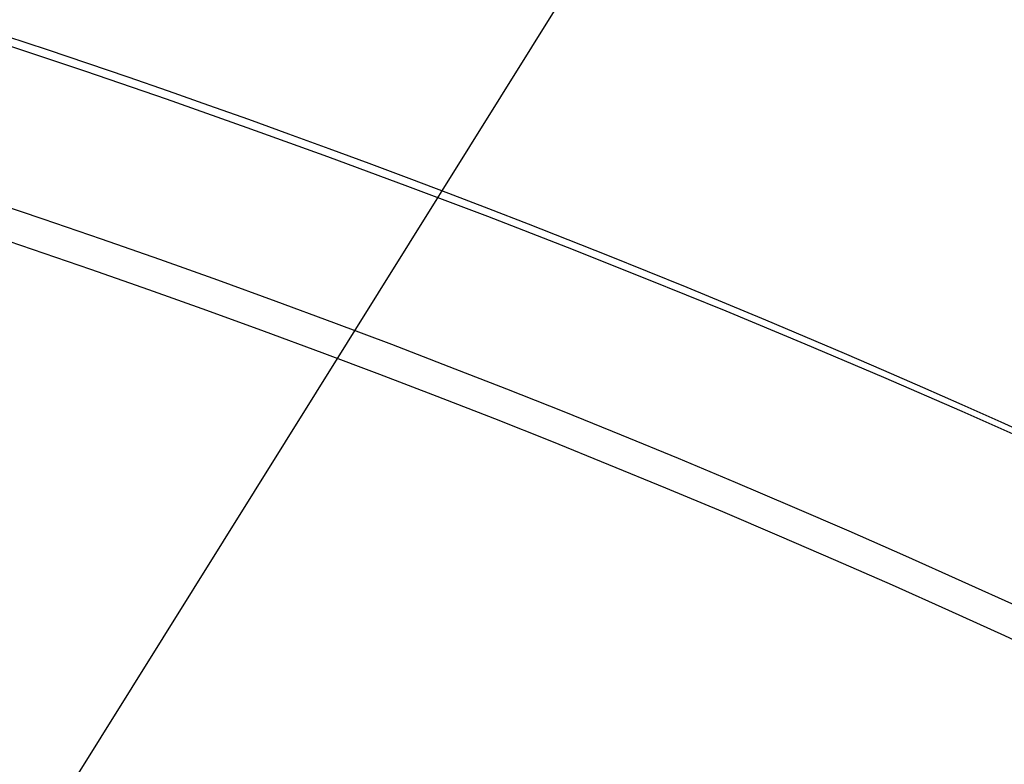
# Model space of a CAD drawing. Extents: x 12963 to 14406, y -2067 to -815.
# Tile 31 of 68: x 13696.84 to 13700.67, y -1579.08 to -1576.18. Entities that reach past the tile are written whole.
import ezdxf

# ---------------------------------------------------------------- set-up
doc = ezdxf.new("R2010")
doc.units = 0
doc.layers.get('0').update_dxf_attribs({"linetype": 'CONTINUOUS'})
doc.layers.add('COLOR', color=7, linetype='CONTINUOUS')
doc.layers.add('LUZ', color=7, linetype='CONTINUOUS')

msp = doc.modelspace()

# ---------------------------------------------------------------- linework, layer by layer
at = {"extrusion": (-0.224951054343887, -5.021987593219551e-14, 0.9743700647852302)}
msp.add_lwpolyline([(1579.050342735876, 13285.98414659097), (1578.539793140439, 13286.29311498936), (1578.031247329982, 13286.60677970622), (1577.524765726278, 13286.92512177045), (1577.020408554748, 13287.24812113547), (1576.518235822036, 13287.57575668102), (1576.018307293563, 13287.90800621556), (1575.520682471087, 13288.2448464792), (1575.025420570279, 13288.58625314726), (1574.532580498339, 13288.93220083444), (1574.042220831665, 13289.28266309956), (1573.554399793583, 13289.63761245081), (1573.069175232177, 13289.99702035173), (1572.586604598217, 13290.36085722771), (1572.106744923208, 13290.72909247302), (1571.629652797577, 13291.10169445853), (1571.155384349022, 13291.47863053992), (1570.683995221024, 13291.85986706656), (1570.215540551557, 13292.24536939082), (1569.750074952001, 13292.63510187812), (1569.287652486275, 13293.02902791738), (1568.828326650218, 13293.42710993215), (1568.372150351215, 13293.8293093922), (1567.919175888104, 13294.23558682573), (1567.469454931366, 13294.64590183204), (1567.023038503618, 13295.06021309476), (1566.579976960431, 13295.47847839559), (1566.140319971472, 13295.90065462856), (1565.704116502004, 13296.32669781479), (1565.271414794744, 13296.75656311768), (1564.842262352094, 13297.19020485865), (1564.41670591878, 13297.62757653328), (1563.99479146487, 13298.06863082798), (1563.57656416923, 13298.51331963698), (1563.162068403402, 13298.9615940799), (1562.751347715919, 13299.41340451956), (1562.344444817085, 13299.86870058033), (1561.941401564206, 13300.32743116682), (1561.542258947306, 13300.7895444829), (1561.147057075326, 13301.2549880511), (1560.755835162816, 13301.7237087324), (1560.368631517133, 13302.19565274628), (1559.985483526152, 13302.67076569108), (1559.606427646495, 13303.1489925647), (1559.231499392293, 13303.63027778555), (1558.860733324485, 13304.11456521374), (1558.494163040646, 13304.60179817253), (1558.131821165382, 13305.09191947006), (1557.773739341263, 13305.58487142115), (1557.419948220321, 13306.08059586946), (1557.070477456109, 13306.5790342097), (1556.725355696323, 13307.08012741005), (1556.384610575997, 13307.58381603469), (1556.048268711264, 13308.09004026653), (1555.716355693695, 13308.59873992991), (1555.388896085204, 13309.10985451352), (1555.065913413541, 13309.62332319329), (1554.747430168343, 13310.13908485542), (1554.433467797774, 13310.65707811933), (1554.124046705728, 13311.17724136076), (1553.81918624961, 13311.69951273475), (1553.518904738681, 13312.2238301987), (1553.223219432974, 13312.7501315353), (1552.932146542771, 13313.27835437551), (1552.645701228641, 13313.80843622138), (1552.36389760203, 13314.34031446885), (1552.086748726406, 13314.87392643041), (1551.814266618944, 13315.40920935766), (1551.546462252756, 13315.94610046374), (1551.283345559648, 13316.48453694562), (1551.024925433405, 13317.02445600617), (1550.7712097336, 13317.56579487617), (1550.522205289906, 13318.10849083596), (1550.277917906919, 13318.65248123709), (1550.038352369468, 13319.19770352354), (1549.80351244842, 13319.74409525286), (1549.573400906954, 13320.29159411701), (1549.348019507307, 13320.8401379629), (1549.127369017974, 13321.38966481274), (1548.911449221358, 13321.94011288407), (1548.700258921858, 13322.49142060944), (1548.493795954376, 13323.04352665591), (1548.292057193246, 13323.59636994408), (1548.095038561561, 13324.14988966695), (1547.902735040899, 13324.70402530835), (1547.715140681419, 13325.25871666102), (1547.532248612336, 13325.81390384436), (1547.354051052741, 13326.36952732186), (1547.180539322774, 13326.92552791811), (1547.011703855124, 13327.48184683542), (1546.847534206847, 13328.03842567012), (1546.688019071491, 13328.59520642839), (1546.533146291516, 13329.15213154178), (1546.38290287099, 13329.70914388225), (1546.237274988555, 13330.26618677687), (1546.096248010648, 13330.82320402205), (1545.959806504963, 13331.38013989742), (1545.827934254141, 13331.93693917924), (1545.700614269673, 13332.49354715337), (1545.57782880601, 13333.04990962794), (1545.459559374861, 13333.6059729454), (1545.345786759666, 13334.16168399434), (1545.236491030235, 13334.71699022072), (1545.131651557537, 13335.27183963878), (1545.031247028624, 13335.82618084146), (1544.935255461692, 13336.37996301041), (1544.843654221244, 13336.93313592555), (1544.756420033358, 13337.48564997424), (1544.673529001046, 13338.03745615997), (1544.594956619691, 13338.5885061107), (1544.520677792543, 13339.13875208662), (1544.450666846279, 13339.68814698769), (1544.384897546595, 13340.2366443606), (1544.323343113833, 13340.78419840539), (1544.265976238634, 13341.33076398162), (1544.21276909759, 13341.87629661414), (1544.163693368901, 13342.42075249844), (1544.118720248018, 13342.96408850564), (1544.077820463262, 13343.506262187), (1544.040964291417, 13344.04723177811), (1544.008121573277, 13344.58695620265), (1543.979261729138, 13345.12539507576), (1543.95435377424, 13345.66250870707), (1543.933366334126, 13346.19825810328), (1543.91626765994, 13346.73260497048), (1543.90302564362, 13347.26551171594), (1543.893607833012, 13347.79694144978), (1543.887981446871, 13348.32685798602), (1543.886113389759, 13348.8552258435), (1543.887912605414, 13349.37376676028), (1543.893331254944, 13349.89379999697), (1543.902400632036, 13350.41529203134), (1543.915151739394, 13350.93820868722), (1543.931615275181, 13351.46251513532), (1543.951821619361, 13351.98817589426), (1543.975800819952, 13352.51515483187), (1544.003582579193, 13353.04341516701), (1544.035196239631, 13353.57291947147), (1544.070670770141, 13354.10362967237), (1544.110034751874, 13354.6355070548), (1544.153316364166, 13355.16851226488), (1544.200543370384, 13355.7026053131), (1544.25174310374, 13356.23774557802), (1544.306942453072, 13356.77389181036), (1544.36616784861, 13357.3110021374), (1544.429445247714, 13357.84903406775), (1544.496800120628, 13358.38794449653), (1544.568257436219, 13358.92768971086), (1544.643841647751, 13359.46822539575), (1544.723576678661, 13360.00950664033), (1544.807485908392, 13360.55148794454), (1544.895592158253, 13361.09412322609), (1544.987917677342, 13361.63736582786), (1545.084484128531, 13362.18116852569), (1545.185312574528, 13362.72548353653), (1545.290423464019, 13363.27026252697), (1545.399836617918, 13363.81545662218), (1545.513571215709, 13364.36101641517), (1545.631645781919, 13364.90689197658), (1545.754078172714, 13365.45303286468), (1545.880885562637, 13365.99938813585), (1546.012084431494, 13366.54590635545), (1546.147690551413, 13367.09253560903), (1546.287718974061, 13367.63922351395), (1546.432184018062, 13368.18591723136), (1546.581099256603, 13368.73256347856), (1546.73447750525, 13369.27910854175), (1546.892330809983, 13369.82549828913), (1547.054670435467, 13370.37167818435), (1547.221506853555, 13370.91759330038), (1547.392849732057, 13371.46318833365), (1547.568707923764, 13372.00840761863), (1547.749089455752, 13372.55319514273), (1547.934001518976, 13373.09749456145), (1548.123450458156, 13373.64124921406), (1548.317441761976, 13374.1844021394), (1548.515980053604, 13374.72689609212), (1548.719069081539, 13375.26867355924), (1548.926711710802, 13375.80967677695), (1549.138909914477, 13376.34984774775), (1549.355664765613, 13376.8891282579), (1549.576976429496, 13377.42745989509), (1549.802844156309, 13377.96478406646), (1550.033266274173, 13378.5010420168), (1550.268240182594, 13379.03617484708), (1550.507762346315, 13379.57012353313), (1550.751828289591, 13380.10282894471), (1551.00043259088, 13380.63423186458), (1551.253568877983, 13381.16427300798), (1551.511229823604, 13381.6928930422), (1551.773407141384, 13382.22003260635), (1552.040091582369, 13382.74563233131), (1552.311272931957, 13383.26963285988), (1552.586940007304, 13383.79197486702), (1552.86708065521, 13384.31259908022), (1553.151681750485, 13384.83144630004), (1553.440729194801, 13385.34845742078), (1553.734207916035, 13385.8635734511), (1554.032101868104, 13386.37673553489), (1554.334394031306, 13386.88788497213), (1554.641066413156, 13387.39696323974), (1554.952100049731, 13387.9039120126), (1555.267475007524, 13388.40867318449), (1555.587170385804, 13388.91118888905), (1555.911164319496, 13389.41140152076), (1556.239433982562, 13389.90925375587), (1556.571955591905, 13390.40468857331), (1556.908704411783, 13390.89764927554), (1557.249654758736, 13391.38807950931), (1557.594780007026, 13391.87592328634), (1557.94405259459, 13392.36112500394), (1558.297444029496, 13392.84362946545), (1558.654924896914, 13393.32338190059), (1559.016464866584, 13393.80032798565), (1559.38203270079, 13394.2744138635), (1559.751596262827, 13394.74558616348), (1560.12512252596, 13395.21379202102), (1560.502577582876, 13395.67897909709), (1560.883926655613, 13396.14109559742), (1561.269134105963, 13396.60009029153), (1561.658163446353, 13397.05591253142), (1562.050977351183, 13397.50851227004), (1562.447537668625, 13397.95784007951), (1562.847805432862, 13398.403847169), (1563.251740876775, 13398.84648540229), (1563.659303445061, 13399.28570731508), (1564.070451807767, 13399.72146613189), (1564.485143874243, 13400.15371578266), (1564.903336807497, 13400.58241091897), (1565.324987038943, 13401.0075069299), (1565.750050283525, 13401.42895995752), (1566.178481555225, 13401.84672691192), (1566.610235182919, 13402.26076548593), (1567.045264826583, 13402.67103416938), (1567.483523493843, 13403.0774922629), (1567.924963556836, 13403.48009989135), (1568.369536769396, 13403.87881801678), (1568.817194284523, 13404.27360845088), (1569.267886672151, 13404.6644338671), (1569.721563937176, 13405.05125781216), (1570.178175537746, 13405.43404471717), (1570.637670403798, 13405.81275990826), (1571.099996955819, 13406.18736961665), (1571.565103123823, 13406.55784098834), (1572.032936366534, 13406.9241420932), (1572.503443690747, 13407.28624193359), (1572.976571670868, 13407.64411045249), (1573.452266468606, 13407.99771854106), (1573.930473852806, 13408.34703804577), (1574.411139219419, 13408.69204177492), (1574.894207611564, 13409.03270350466), (1575.379623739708, 13409.36899798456), (1575.867332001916, 13409.70090094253), (1576.357276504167, 13410.02838908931), (1576.849401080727, 13410.3514401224), (1577.343649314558, 13410.67003272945), (1577.839964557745, 13410.98414659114)], dxfattribs=at)
at = {"extrusion": (-0.2249510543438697, 2.144614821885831e-14, 0.9743700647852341)}
msp.add_lwpolyline([(1579.357341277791, 13410.63037576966), (1578.843227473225, 13410.32278646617), (1578.33109990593, 13410.01044587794), (1577.821019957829, 13409.6933725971), (1577.31304882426, 13409.37158631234), (1576.807247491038, 13409.04510780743), (1576.303676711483, 13408.7139589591), (1575.80239698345, 13408.37816273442), (1575.303468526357, 13408.03774318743), (1574.806951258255, 13407.69272545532), (1574.312904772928, 13407.34313575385), (1573.821388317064, 13406.9890013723), (1573.332460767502, 13406.63035066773), (1572.846180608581, 13406.26721305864), (1572.362605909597, 13405.89961901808), (1571.881794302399, 13405.52760006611), (1571.403802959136, 13405.15118876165), (1570.928688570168, 13404.77041869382), (1570.456507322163, 13404.38532447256), (1569.987314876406, 13403.99594171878), (1569.521166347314, 13403.60230705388), (1569.058116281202, 13403.20445808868), (1568.598218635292, 13402.80243341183), (1568.141526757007, 13402.39627257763), (1567.688093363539, 13401.98601609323), (1567.237970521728, 13401.57170540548), (1566.791209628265, 13401.15338288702), (1566.34786139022, 13400.73109182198), (1565.907975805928, 13400.30487639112), (1565.471602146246, 13399.87478165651), (1565.038788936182, 13399.4408535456), (1564.609583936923, 13399.00313883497), (1564.184034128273, 13398.5616851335), (1563.762185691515, 13398.11654086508), (1563.344083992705, 13397.66775525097), (1562.929773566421, 13397.21537829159), (1562.519298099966, 13396.75946074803), (1562.11270041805, 13396.30005412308), (1561.71002246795, 13395.83721064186), (1561.311305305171, 13395.37098323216), (1560.916589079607, 13394.90142550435), (1560.525913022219, 13394.42859173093), (1560.139315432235, 13393.95253682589), (1559.756833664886, 13393.47331632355), (1559.37850411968, 13392.99098635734), (1559.004362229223, 13392.50560363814), (1558.634442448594, 13392.01722543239), (1558.268778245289, 13391.52590954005), (1557.90740208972, 13391.03171427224), (1557.550345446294, 13390.53469842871), (1557.197638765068, 13390.03492127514), (1556.849311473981, 13389.53244252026), (1556.50539197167, 13389.02732229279), (1556.165907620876, 13388.51962111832), (1555.830884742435, 13388.00939989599), (1555.50034860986, 13387.49671987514), (1555.174323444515, 13386.98164263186), (1554.852832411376, 13386.46423004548), (1554.53589761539, 13385.944544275), (1554.223540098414, 13385.42264773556), (1553.915779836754, 13384.89860307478), (1553.61263573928, 13384.37247314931), (1553.314125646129, 13383.8443210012), (1553.02026632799, 13383.31420983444), (1552.731073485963, 13382.78220299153), (1552.44656175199, 13382.24836393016), (1552.166744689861, 13381.71275619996), (1551.891634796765, 13381.17544341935), (1551.621243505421, 13380.63648925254), (1551.355581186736, 13380.09595738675), (1551.094657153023, 13379.55391150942), (1550.838479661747, 13379.01041528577), (1550.587055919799, 13378.46553233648), (1550.340392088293, 13377.91932621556), (1550.098493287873, 13377.37186038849), (1549.861363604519, 13376.82319821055), (1549.629006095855, 13376.27340290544), (1549.401422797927, 13375.72253754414), (1549.178614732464, 13375.17066502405), (1548.960581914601, 13374.61784804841), (1548.747323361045, 13374.06414910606), (1548.538837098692, 13373.50963045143), (1548.335120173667, 13372.95435408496), (1548.136168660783, 13372.39838173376), (1547.941977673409, 13371.84177483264), (1547.752541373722, 13371.28459450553), (1547.567852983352, 13370.7269015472), (1547.38790479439, 13370.16875640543), (1547.212688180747, 13369.61021916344), (1547.042193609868, 13369.05134952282), (1546.876410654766, 13368.49220678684), (1546.715328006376, 13367.93284984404), (1546.558933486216, 13367.37333715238), (1546.407214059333, 13366.81372672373), (1546.260155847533, 13366.25407610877), (1546.117744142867, 13365.69444238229), (1545.979963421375, 13365.13488212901), (1545.846797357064, 13364.57545142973), (1545.718228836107, 13364.01620584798), (1545.594239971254, 13363.45720041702), (1545.474812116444, 13362.89848962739), (1545.359925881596, 13362.34012741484), (1545.249561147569, 13361.78216714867), (1545.143697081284, 13361.22466162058), (1545.042312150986, 13360.66766303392), (1544.945384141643, 13360.11122299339), (1544.852890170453, 13359.55539249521), (1544.764806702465, 13359.0002219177), (1544.681109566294, 13358.44576101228), (1544.601773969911, 13357.892058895), (1544.526774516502, 13357.33916403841), (1544.456085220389, 13356.78712426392), (1544.38967952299, 13356.2359867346), (1544.327530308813, 13355.68579794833), (1544.269609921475, 13355.13660373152), (1544.215890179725, 13354.58844923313), (1544.166342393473, 13354.04137891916), (1544.120937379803, 13353.49543656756), (1544.079645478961, 13352.95066526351), (1544.042436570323, 13352.40710739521), (1544.009280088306, 13351.86480464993), (1543.980145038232, 13351.32379801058), (1543.955000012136, 13350.7841277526), (1543.933813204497, 13350.24583344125), (1543.91655242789, 13349.70895392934), (1543.903185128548, 13349.17352735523), (1543.89367840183, 13348.63959114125), (1543.887999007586, 13348.10718199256), (1543.886113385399, 13347.57633589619), (1543.887865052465, 13347.06469261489), (1543.893140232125, 13346.55159596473), (1543.901968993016, 13346.03707813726), (1543.914381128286, 13345.52117194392), (1543.93040614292, 13345.00391081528), (1543.950073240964, 13344.48532880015), (1543.973411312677, 13343.96546056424), (1544.000448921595, 13343.44434138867), (1544.031214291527, 13342.92200716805), (1544.06573529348, 13342.39849440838), (1544.104039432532, 13341.87384022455), (1544.146153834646, 13341.34808233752), (1544.192105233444, 13340.82125907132), (1544.241919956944, 13340.29340934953), (1544.295623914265, 13339.76457269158), (1544.353242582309, 13339.23478920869), (1544.414800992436, 13338.70409959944), (1544.480323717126, 13338.17254514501), (1544.54983485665, 13337.64016770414), (1544.623358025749, 13337.1070097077), (1544.700916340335, 13336.5731141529), (1544.78253240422, 13336.0385245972), (1544.868228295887, 13335.50328515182), (1544.958025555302, 13334.96744047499), (1545.051945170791, 13334.43103576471), (1545.150007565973, 13333.89411675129), (1545.252232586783, 13333.35672968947), (1545.358639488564, 13332.81892135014), (1545.46924692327, 13332.28073901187), (1545.584072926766, 13331.74223045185), (1545.703134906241, 13331.2034439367), (1545.826449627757, 13330.66442821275), (1545.954033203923, 13330.12523249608), (1546.08590108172, 13329.58590646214), (1546.222068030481, 13329.0465002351), (1546.36254813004, 13328.5070643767), (1546.507354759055, 13327.96764987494), (1546.656500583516, 13327.42830813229), (1546.80999754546, 13326.88909095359), (1546.967856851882, 13326.35005053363), (1547.130088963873, 13325.8112394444), (1547.296703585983, 13325.27271062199), (1547.467709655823, 13324.73451735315), (1547.643115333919, 13324.19671326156), (1547.822927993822, 13323.65935229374), (1548.007154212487, 13323.1224887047), (1548.195799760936, 13322.58617704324), (1548.388869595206, 13322.05047213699), (1548.586367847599, 13321.51542907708), (1548.788297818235, 13320.98110320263), (1548.994661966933, 13320.44755008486), (1549.20546190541, 13319.914825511), (1549.420698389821, 13319.38298546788), (1549.640371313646, 13318.8520861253), (1549.864479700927, 13318.32218381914), (1550.093021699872, 13317.79333503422), (1550.325994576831, 13317.26559638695), (1550.563394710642, 13316.73902460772), (1550.805217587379, 13316.21367652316), (1551.051457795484, 13315.68960903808), (1551.302109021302, 13315.16687911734), (1551.557164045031, 13314.64554376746), (1551.816614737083, 13314.12566001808), (1552.080452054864, 13313.60728490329), (1552.348666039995, 13313.09047544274), (1552.62124581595, 13312.57528862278), (1552.898179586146, 13312.06178137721), (1553.179454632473, 13311.55001056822), (1553.465057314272, 13311.040032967), (1553.754973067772, 13310.5319052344), (1554.049186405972, 13310.02568390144), (1554.347680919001, 13309.52142534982), (1554.650439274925, 13309.01918579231), (1554.957443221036, 13308.51902125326), (1555.268673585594, 13308.02098754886), (1555.584110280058, 13307.5251402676), (1555.903732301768, 13307.03153475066), (1556.227517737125, 13306.54022607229), (1556.555443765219, 13306.05126902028), (1556.887486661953, 13305.56471807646), (1557.223621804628, 13305.08062739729), (1557.563823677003, 13304.59905079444), (1557.90806587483, 13304.12004171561), (1558.256321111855, 13303.6436532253), (1558.608561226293, 13303.16993798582), (1558.964757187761, 13302.69894823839), (1559.324879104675, 13302.23073578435), (1559.688896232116, 13301.76535196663), (1560.056776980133, 13301.30284765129), (1560.428488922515, 13300.8432732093), (1560.803998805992, 13300.38667849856), (1561.183272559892, 13299.93311284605), (1561.566275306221, 13299.48262503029), (1561.952971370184, 13299.035263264), (1562.34332429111, 13298.59107517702), (1562.737296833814, 13298.15010779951), (1563.134851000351, 13297.71240754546), (1563.535948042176, 13297.27802019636), (1563.940548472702, 13296.84699088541), (1564.348612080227, 13296.41936408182), (1564.760097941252, 13295.99518357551), (1565.174964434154, 13295.57449246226), (1565.593169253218, 13295.15733312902), (1566.014669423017, 13294.74374723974), (1566.439421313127, 13294.33377572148), (1566.867380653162, 13293.92745875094), (1567.298502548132, 13293.52483574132), (1567.732741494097, 13293.12594532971), (1568.170051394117, 13292.73082536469), (1568.610385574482, 13292.33951289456), (1569.053696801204, 13291.95204415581), (1569.499937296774, 13291.56845456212), (1569.949058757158, 13291.18877869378), (1570.401012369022, 13290.81305028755), (1570.855748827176, 13290.44130222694), (1571.313218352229, 13290.07356653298), (1571.773370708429, 13289.70987435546), (1572.236155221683, 13289.35025596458), (1572.701520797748, 13288.99474074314), (1573.16941594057, 13288.64335717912), (1573.639788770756, 13288.29613285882), (1574.112587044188, 13287.95309446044), (1574.587758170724, 13287.61426774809), (1575.065249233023, 13287.27967756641), (1575.545007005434, 13286.94934783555), (1576.026977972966, 13286.62330154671), (1576.511108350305, 13286.30156075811), (1576.997344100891, 13285.98414659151)], dxfattribs=at)
msp.add_lwpolyline([(13700.80500075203, -1577.841724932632), (13700.50108920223, -1577.706982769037), (13700.196115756, -1577.574645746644), (13699.89010095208, -1577.444721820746), (13699.58306532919, -1577.317218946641), (13699.27502942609, -1577.192145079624), (13698.9660137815, -1577.06950817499), (13698.65603893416, -1576.949316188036), (13698.34512542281, -1576.831577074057), (13698.03329378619, -1576.716298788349), (13697.72056456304, -1576.603489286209), (13697.40695829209, -1576.493156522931), (13697.09249551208, -1576.385308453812), (13696.77719676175, -1576.279953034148)])
at = {"extrusion": (0, 0, -1)}
for centre, radius, start, end in [((-13684.04743158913, -1614.828569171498, -259.6250029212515), 65.00000000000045, 329.9999999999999, 149.9999999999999), ((-13684.04743158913, -1614.828569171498, -89.37470231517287), 70.9424557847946, 330.0000000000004, 150.0000000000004), ((-13684.04743158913, -1614.828569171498, -46.50000292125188), 70.9424557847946, 330.0000000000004, 150.0000000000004), ((-13684.04743158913, -1614.828569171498, -259.6250029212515), 64, 330.0000000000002, 150.0000000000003), ((-13684.04743158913, -1614.828569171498, -88.12500292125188), 52.09123273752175, 330.0000000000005, 150.0000000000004), ((-13684.04743158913, -1614.828569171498, -62.12500292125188), 47.03455676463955, 330.0000000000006, 150.0000000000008), ((-13684.04743158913, -1614.828569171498, -199.6250029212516), 39.9999999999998, 330.0000000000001, 150.0000000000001)]:
    msp.add_arc(centre, radius, start, end, dxfattribs=at)
for centre, radius, start, end in [((13684.04743158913, -1614.828569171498, 89.37470231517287), 73.2424557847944, 29.99999999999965, 209.9999999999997), ((13684.04743158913, -1614.828569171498, 46.50000292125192), 71.74245578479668, 52.49999999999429, 187.5000000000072), ((13684.04743163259, -1614.828569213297, 88.63012703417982), 71.44457953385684, 30.00000004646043, 209.9999999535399), ((13684.04743158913, -1614.828569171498, 89.05580518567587), 71.21139006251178, 29.99999999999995, 210.0000000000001), ((13684.04743158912, -1614.828569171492, 88.1250029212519), 70.93945536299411, 74.99999999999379, 165.0000000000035), ((13684.04743158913, -1614.828569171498, 245.6831232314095), 65.00000000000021, 29.99999999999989, 209.9999999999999), ((13684.04743158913, -1614.828569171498, 245.6831232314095), 64.00000000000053, 29.99999999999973, 209.9999999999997), ((13684.04743158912, -1614.828569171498, 211.3914713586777), 58.0132689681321, 29.99999999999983, 210), ((13684.04743158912, -1614.828569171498, 212.0545527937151), 57.26209357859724, 30.00000000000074, 209.9999999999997), ((13684.04743158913, -1614.828569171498, 67.12500292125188), 53.58193971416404, 29.99999999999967, 209.9999999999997), ((13684.04743158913, -1614.828569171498, 65.62055118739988), 53.58193971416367, 29.99999999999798, 209.999999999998), ((13684.04743158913, -1614.828569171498, 67.12500292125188), 52.0912327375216, 29.99999999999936, 209.9999999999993), ((13684.04743158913, -1614.828569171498, 77.62500292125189), 52.09123273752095, 29.99999999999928, 209.9999999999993), ((13684.04743158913, -1614.828569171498, 105.1250029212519), 43.81815874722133, 30.00000000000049, 210.0000000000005), ((13684.04743158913, -1614.828569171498, 52.53957701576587), 42.50584972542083, 30.00000000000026, 210.0000000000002), ((13684.04743158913, -1614.828569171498, 51.125002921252), 40.62840747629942, 59.99999999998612, 90.00000000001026), ((13684.04743158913, -1614.828569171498, 200.6250029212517), 39.87443803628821, 30.00000000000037, 210.0000000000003), ((13684.04743158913, -1614.828569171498, 89.37470231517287), 73.24245578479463, 209.9999999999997, 29.99999999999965)]:
    msp.add_arc(centre, radius, start, end)
at = {"layer": 'COLOR', "extrusion": (0, 0, -1)}
for centre, radius, start, end in [((-13684.04743872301, -1614.828586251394, 10.54089386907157), 152.392098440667, 333.3815781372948, 153.3815781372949), ((-13684.04743872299, -1614.828586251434, -22.44590218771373), 75.00000000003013, 63.38157813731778, 153.3815781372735), ((-13684.04743872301, -1614.828586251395, -32.97295255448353), 75.00000000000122, 63.38157813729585, 243.3815781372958), ((-13684.04743872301, -1614.828586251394, -18.68835025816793), 83.81579491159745, 333.3815781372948, 153.3815781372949), ((-13684.047438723, -1614.828586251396, -43.50000292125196), 73.00000000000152, 63.38157813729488, 243.3815781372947), ((-13684.047438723, -1614.828586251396, -43.50000292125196), 73.00000000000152, 63.38157813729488, 243.3815781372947), ((-13684.04743872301, -1614.828586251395, -33.3991820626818), 73.00000000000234, 63.3815781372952, 243.3815781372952), ((-13684.04743872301, -1614.828586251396, -43.50000292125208), 75.00000000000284, 63.38157813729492, 243.3815781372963), ((-13684.04743872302, -1614.828586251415, -26.2000005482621), 61.09154780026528, 333.3815781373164, 153.3815781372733), ((-13684.04743872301, -1614.828586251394, 10.54089386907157), 152.3920984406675, 153.3815781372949, 333.3815781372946), ((-13684.05554107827, -1614.824543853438, -28.2000005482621), 59.50000000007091, 333.3815781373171, 153.3815781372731), ((-13684.05554107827, -1614.824543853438, -26.2000005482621), 59.50000000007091, 333.3815781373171, 153.3815781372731), ((-13684.04743872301, -1614.828586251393, -43.50000292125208), 75.00000000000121, 243.3815781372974, 63.38157813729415), ((-13684.04743872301, -1614.828586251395, -32.97295255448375), 74.9999999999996, 243.3815781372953, 63.38157813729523), ((-13684.047438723, -1614.828586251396, -43.50000292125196), 73.0000000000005, 243.3815781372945, 63.38157813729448), ((-13684.047438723, -1614.828586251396, -43.50000292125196), 73.0000000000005, 243.3815781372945, 63.38157813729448), ((-13684.04743872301, -1614.828586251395, -33.39918206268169), 72.99999999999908, 243.3815781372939, 63.38157813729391), ((-13684.05554107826, -1614.824543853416, -27.2000005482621), 59.5000000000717, 333.381578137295, 153.381578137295), ((-13684.05554107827, -1614.824543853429, -38.60000054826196), 35.0000000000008, 333.3815781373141, 153.3815781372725), ((-13684.04743872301, -1614.828586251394, -18.68835025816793), 83.81579491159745, 153.3815781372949, 333.3815781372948)]:
    msp.add_arc(centre, radius, start, end, dxfattribs=at)
at = {"layer": 'COLOR'}
for centre, radius, start, end in [((13684.04743872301, -1614.828586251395, -35.79999945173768), 153, 26.61842186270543, 206.618421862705), ((13684.04743872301, -1614.828586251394, -11.46081713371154), 152.9999999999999, 26.61842186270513, 206.6184218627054), ((13684.04743872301, -1614.828586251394, -23.63040829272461), 153.0000000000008, 26.61842186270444, 206.6184218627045), ((13684.047438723, -1614.828586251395, -10.90949982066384), 152.8342956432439, 26.61842186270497, 206.6184218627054), ((13684.04743872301, -1614.828586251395, -35.79999945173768), 150, 26.61842186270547, 206.618421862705), ((13684.04743872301, -1614.828586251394, -11.46081713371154), 153, 206.6184218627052, 26.6184218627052), ((13684.04743872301, -1614.828586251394, -35.79999945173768), 153, 206.6184218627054, 26.61842186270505), ((13684.04743872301, -1614.828586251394, -23.63040829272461), 153.0000000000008, 206.618421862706, 26.61842186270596), ((13684.047438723, -1614.828586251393, -10.90949982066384), 152.8342956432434, 206.6184218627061, 26.61842186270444), ((13684.04743872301, -1614.828586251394, -35.79999945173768), 150, 206.6184218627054, 26.61842186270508)]:
    msp.add_arc(centre, radius, start, end, dxfattribs=at)
at = {"layer": 'LUZ'}
for p, q in [((13757.39385084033, -1482.552865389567, -34.04999945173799), (13597.32291072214, -1738.745569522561, -34.04999945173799)), ((13757.39385084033, -1482.552865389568, -32.549999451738), (13597.32291072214, -1738.745569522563, -32.549999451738))]:
    msp.add_line(p, q, dxfattribs=at)

doc.saveas('drawing.dxf')
